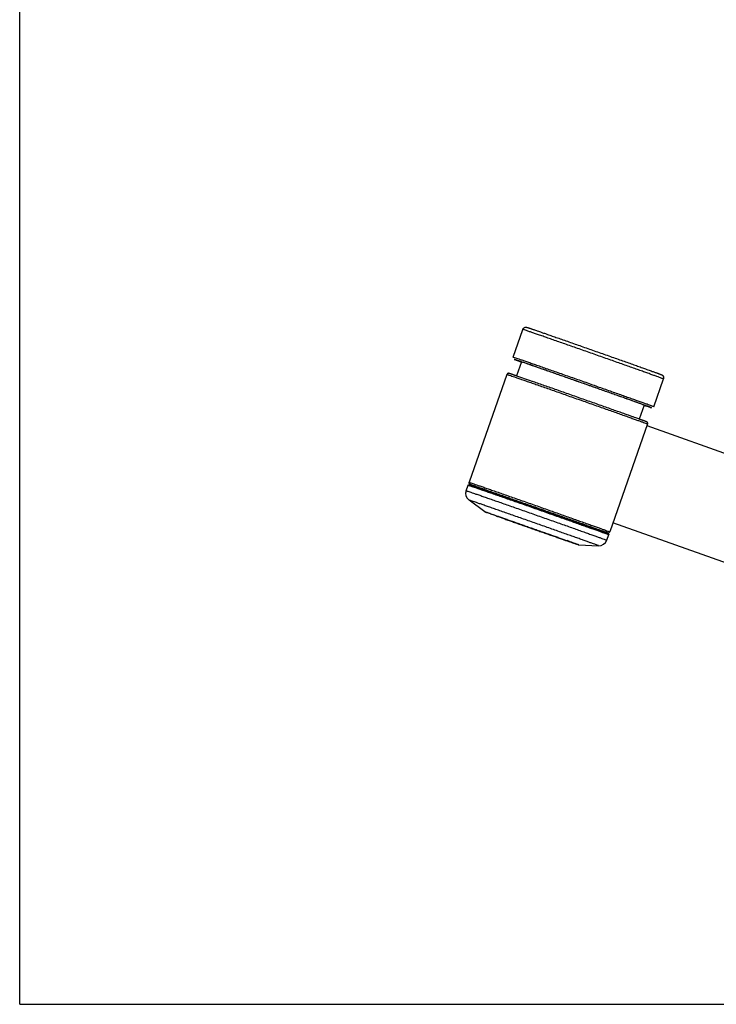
# Model space of a CAD drawing. Extents: x 0 to 841, y 0 to 594.
# Tile 1 of 4: x 0 to 210, y 0 to 297. Entities that reach past the tile are written whole.
import ezdxf

# ---------------------------------------------------------------- set-up
doc = ezdxf.new("R2010")
doc.units = 0
doc.header["$LTSCALE"] = 46.255
doc.layers.get('0').update_dxf_attribs({"linetype": 'CONTINUOUS'})

msp = doc.modelspace()

# ---------------------------------------------------------------- linework, layer by layer
at = {"color": 7, "linetype": 'CONTINUOUS'}
for p, q in [((0, 0), (0, 594)), ((148.9, 195.19), (151.85, 203.58)), ((151.47, 193.75), (149.99, 189.54)), ((151.46, 193.72), (151.35, 193.76)), ((147.07, 190), (135.62, 157.45)), ((191.35, 180.25), (194.3, 188.64)), ((188.44, 180.74), (186.96, 176.52)), ((189.52, 175.06), (178.07, 142.52)), ((242.48, 155.57), (189.33, 174.51)), ((134.73, 154.93), (135.32, 156.61)), ((140.39, 148.57), (135.61, 152.09)), ((170.29, 144.57), (170.39, 144.54)), ((232.14, 126.35), (179.04, 145.26)), ((177.18, 139.99), (177.77, 141.67)), ((168.78, 138.57), (174.72, 138.33)), ((0, 0), (841, 0))]:
    msp.add_line(p, q, dxfattribs=at)
at = {"color": 9, "linetype": 'CONTINUOUS'}
for p, q in [((151.48, 193.78), (151.42, 193.8)), ((188.43, 180.71), (188.49, 180.69)), ((170.41, 144.62), (168.92, 145.14)), ((171.9, 144.1), (171.8, 144.14)), ((172.43, 143.92), (171.9, 144.1)), ((172.55, 143.88), (172.43, 143.92)), ((173.07, 143.7), (172.55, 143.88)), ((173.12, 143.68), (173.07, 143.7)), ((173.68, 143.48), (173.12, 143.68)), ((173.7, 143.48), (173.68, 143.48))]:
    msp.add_line(p, q, dxfattribs=at)
at = {"color": 7, "linetype": 'CONTINUOUS'}
for centre, radius, start, end in [((-289.89, -1091.17), 1358.63, 70.76432, 70.91136), ((-305.48, -1130.34), 1396.25, 70.75569, 70.95827), ((137.09, 154.1), 2.5, 160.6158, 233.6309), ((2047.74, 5522.99), 5696.6, 250.46505, 250.75837), ((174.82, 140.82), 2.5, 267.5928, 340.6073)]:
    msp.add_arc(centre, radius, start, end, dxfattribs=at)
at = {"color": 9, "linetype": 'CONTINUOUS'}
msp.add_arc((-296.36, -1171.18), 1436.25, 70.27184, 70.39655, dxfattribs=at)
at = {"color": 7, "linetype": 'CONTINUOUS'}
for points, knots in [([(151.85, 203.58), (151.87, 203.64), (151.93, 203.76), (152.05, 203.93), (152.21, 204.07), (152.42, 204.19), (152.63, 204.24), (152.8, 204.25), (152.9, 204.24), (152.97, 204.24), (153.02, 204.23), (153.05, 204.22), (153.08, 204.21), (153.1, 204.2), (153.13, 204.2), (153.15, 204.19), (153.18, 204.18), (153.21, 204.17), (153.25, 204.16), (153.29, 204.14), (153.35, 204.13), (153.41, 204.1), (153.49, 204.08), (153.59, 204.05), (153.71, 204.01), (153.85, 203.96), (154.03, 203.9), (154.24, 203.83), (154.5, 203.74), (154.81, 203.63), (155.2, 203.5), (155.68, 203.33), (156.27, 203.13), (156.99, 202.88), (157.89, 202.56), (159.02, 202.17), (160.36, 201.7), (161.9, 201.17), (163.56, 200.59), (165.32, 199.97), (167.15, 199.33), (169.03, 198.67), (170.96, 197.99), (172.92, 197.3), (174.87, 196.62), (176.82, 195.93), (178.73, 195.26), (180.59, 194.6), (182.39, 193.96), (184.1, 193.36), (185.71, 192.79), (187.2, 192.26), (188.16, 191.92), (188.62, 191.75)], [0, 0, 0, 0, 0.004421, 0.01021, 0.015778, 0.021149, 0.028062, 0.03216, 0.034205, 0.036037, 0.037178, 0.038018, 0.038696, 0.039313, 0.039927, 0.040583, 0.041319, 0.04217, 0.043174, 0.044375, 0.045822, 0.047573, 0.049696, 0.052272, 0.055403, 0.05921, 0.063843, 0.069489, 0.076378, 0.084799, 0.095113, 0.107779, 0.123382, 0.142673, 0.166623, 0.196494, 0.233738, 0.275904, 0.320994, 0.368592, 0.418252, 0.469511, 0.521887, 0.574891, 0.628026, 0.680794, 0.732703, 0.783264, 0.832006, 0.878472, 0.922227, 0.962863, 1, 1, 1, 1]), ([(154.43, 192.75), (154.36, 192.77), (154, 192.9), (153.4, 193.1), (152.69, 193.35), (152.14, 193.54), (151.75, 193.65), (151.57, 193.74), (151.48, 193.74), (151.47, 193.74), (151.47, 193.74)], [0, 0, 0, 0, 0.068726, 0.364927, 0.607096, 0.792513, 0.919664, 0.987192, 0.994748, 1, 1, 1, 1]), ([(150.06, 189.51), (149.99, 189.54), (149.79, 189.6), (149.5, 189.71), (149.18, 189.81), (148.93, 189.9), (148.72, 189.97), (148.54, 190.03), (148.4, 190.08), (148.27, 190.12), (148.17, 190.16), (148.09, 190.18), (148.02, 190.21), (147.96, 190.23), (147.91, 190.24), (147.87, 190.26), (147.84, 190.27), (147.81, 190.28), (147.78, 190.28), (147.76, 190.29), (147.75, 190.3), (147.73, 190.3), (147.72, 190.3), (147.7, 190.31), (147.69, 190.31), (147.68, 190.31), (147.67, 190.32), (147.65, 190.32), (147.63, 190.32), (147.61, 190.33), (147.57, 190.33), (147.53, 190.33), (147.48, 190.33), (147.41, 190.32), (147.34, 190.29), (147.26, 190.25), (147.18, 190.18), (147.12, 190.1), (147.09, 190.03), (147.07, 190)], [0, 0, 0, 0, 0.069855, 0.190479, 0.289712, 0.371564, 0.439234, 0.49529, 0.541804, 0.580457, 0.612616, 0.639403, 0.661736, 0.680376, 0.695948, 0.708977, 0.719898, 0.729076, 0.736822, 0.743398, 0.749033, 0.753929, 0.75827, 0.76223, 0.76599, 0.769755, 0.773763, 0.778361, 0.784008, 0.791382, 0.80152, 0.813826, 0.830083, 0.850118, 0.875903, 0.901537, 0.933396, 0.964359, 1, 1, 1, 1]), ([(188.44, 180.75), (188.45, 180.75), (188.12, 180.85), (187.94, 180.94), (187.37, 181.14), (186.73, 181.37), (185.88, 181.68), (184.9, 182.03), (183.77, 182.43), (182.51, 182.88), (181.13, 183.37), (179.64, 183.9), (178.05, 184.46), (176.39, 185.05), (174.67, 185.65), (172.9, 186.28), (171.1, 186.91), (169.29, 187.55), (167.49, 188.18), (165.71, 188.81), (163.97, 189.42), (162.29, 190), (160.69, 190.57), (159.17, 191.1), (158.19, 191.44), (157.72, 191.6)], [0, 0, 0, 0, 0.004596, 0.015434, 0.031921, 0.053874, 0.081114, 0.113344, 0.15028, 0.191558, 0.236765, 0.28551, 0.337255, 0.391584, 0.447888, 0.505701, 0.56441, 0.623473, 0.68234, 0.740391, 0.797143, 0.851961, 0.904404, 0.953893, 1, 1, 1, 1]), ([(188.62, 191.75), (188.93, 191.64), (189.5, 191.44), (190.27, 191.16), (190.89, 190.94), (191.4, 190.76), (191.81, 190.61), (192.15, 190.49), (192.43, 190.39), (192.66, 190.3), (192.85, 190.24), (193.01, 190.18), (193.13, 190.13), (193.24, 190.09), (193.33, 190.06), (193.4, 190.03), (193.46, 190.01), (193.52, 189.99), (193.56, 189.97), (193.59, 189.96), (193.62, 189.95), (193.65, 189.94), (193.67, 189.93), (193.69, 189.92), (193.71, 189.91), (193.73, 189.9), (193.75, 189.89), (193.77, 189.88), (193.8, 189.87), (193.83, 189.86), (193.87, 189.83), (193.92, 189.8), (193.98, 189.76), (194.04, 189.71), (194.11, 189.64), (194.18, 189.55), (194.24, 189.44), (194.3, 189.31), (194.34, 189.17), (194.36, 189.01), (194.35, 188.83), (194.32, 188.71), (194.3, 188.64)], [0, 0, 0, 0, 0.143453, 0.259135, 0.352867, 0.42913, 0.491406, 0.542423, 0.584329, 0.618834, 0.647302, 0.670832, 0.69031, 0.706457, 0.719862, 0.731007, 0.74029, 0.748042, 0.754539, 0.760011, 0.764657, 0.768649, 0.772139, 0.775274, 0.778194, 0.781051, 0.784019, 0.787338, 0.791323, 0.79647, 0.803272, 0.811747, 0.821558, 0.834955, 0.845706, 0.860825, 0.883574, 0.900527, 0.923577, 0.945941, 0.970945, 1, 1, 1, 1]), ([(187.07, 176.49), (186.99, 176.51), (186.73, 176.61), (186.24, 176.78), (185.55, 177.03), (184.69, 177.34), (183.61, 177.72), (182.29, 178.19), (180.77, 178.73), (179.1, 179.32), (177.33, 179.95), (175.47, 180.61), (173.55, 181.29), (171.58, 181.98), (169.58, 182.68), (167.57, 183.39), (165.57, 184.1), (163.6, 184.79), (161.67, 185.47), (159.8, 186.12), (158.02, 186.74), (156.34, 187.33), (155.25, 187.71), (154.73, 187.89)], [0, 0, 0, 0, 0.007285, 0.02436, 0.045486, 0.071731, 0.104494, 0.145612, 0.193862, 0.245734, 0.300709, 0.35827, 0.417872, 0.478954, 0.540941, 0.603247, 0.665286, 0.726472, 0.786228, 0.84399, 0.899216, 0.951383, 1, 1, 1, 1]), ([(189.52, 175.06), (189.53, 175.1), (189.55, 175.18), (189.55, 175.3), (189.52, 175.41), (189.47, 175.51), (189.4, 175.58), (189.34, 175.63), (189.3, 175.66), (189.27, 175.67), (189.25, 175.68), (189.23, 175.69), (189.22, 175.7), (189.2, 175.71), (189.18, 175.71), (189.16, 175.72), (189.13, 175.73), (189.1, 175.75), (189.06, 175.76), (189.01, 175.78), (188.95, 175.8), (188.87, 175.83), (188.78, 175.87), (188.67, 175.91), (188.54, 175.96), (188.37, 176.02), (188.17, 176.09), (187.93, 176.18), (187.62, 176.29), (187.33, 176.39), (187.14, 176.46), (187.07, 176.49)], [0, 0, 0, 0, 0.041121, 0.081547, 0.115679, 0.148682, 0.189945, 0.214317, 0.227267, 0.236686, 0.24345, 0.249212, 0.254845, 0.260862, 0.267683, 0.275683, 0.28524, 0.29678, 0.3108, 0.327888, 0.348736, 0.374172, 0.405185, 0.443002, 0.489116, 0.545372, 0.614044, 0.697963, 0.800672, 0.926619, 1, 1, 1, 1]), ([(135.62, 157.45), (135.61, 157.41), (135.59, 157.33), (135.59, 157.21), (135.62, 157.11), (135.67, 157.01), (135.74, 156.93), (135.8, 156.88), (135.84, 156.85), (135.87, 156.84), (135.89, 156.83), (135.91, 156.82), (135.92, 156.81), (135.94, 156.81), (135.96, 156.8), (135.98, 156.79), (136.01, 156.78), (136.04, 156.77), (136.08, 156.75), (136.13, 156.73), (136.2, 156.71), (136.27, 156.68), (136.36, 156.65), (136.47, 156.61), (136.6, 156.56), (136.77, 156.5), (136.97, 156.42), (137.21, 156.34), (137.52, 156.23), (137.88, 156.09), (138.34, 155.93), (138.9, 155.73), (139.59, 155.48), (140.46, 155.17), (141.53, 154.79), (142.37, 154.49), (142.86, 154.32), (142.91, 154.3)], [0, 0, 0, 0, 0.01538, 0.030499, 0.043265, 0.055609, 0.071041, 0.080157, 0.085, 0.088523, 0.091053, 0.093208, 0.095314, 0.097565, 0.100116, 0.103108, 0.106683, 0.110999, 0.116242, 0.122633, 0.130431, 0.139944, 0.151543, 0.165687, 0.182934, 0.203974, 0.229658, 0.261045, 0.299459, 0.346565, 0.404469, 0.475857, 0.564181, 0.673909, 0.81089, 0.9828, 1, 1, 1, 1]), ([(135.32, 156.61), (135.33, 156.63), (135.35, 156.66), (135.4, 156.71), (135.45, 156.73), (135.49, 156.74), (135.52, 156.74), (135.54, 156.74), (135.55, 156.74), (135.56, 156.73), (135.57, 156.73), (135.57, 156.73), (135.58, 156.73), (135.59, 156.73), (135.6, 156.72), (135.61, 156.72), (135.63, 156.72), (135.64, 156.71), (135.66, 156.7), (135.68, 156.7), (135.71, 156.69), (135.74, 156.68), (135.78, 156.67), (135.83, 156.65), (135.89, 156.63), (135.96, 156.61), (136.04, 156.58), (136.14, 156.55), (136.25, 156.51), (136.39, 156.46), (136.57, 156.4), (136.77, 156.33), (137.02, 156.25), (137.32, 156.14), (137.69, 156.02), (138.13, 155.87), (138.68, 155.68), (139.35, 155.45), (140.17, 155.16), (141.19, 154.81), (142.44, 154.37), (143.92, 153.85), (145.59, 153.27), (147.37, 152.65), (149.24, 151.99), (151.17, 151.32), (153.16, 150.62), (155.18, 149.91), (157.22, 149.19), (159.25, 148.48), (161.25, 147.77), (163.21, 147.08), (165.11, 146.41), (166.93, 145.76), (168.65, 145.15), (169.76, 144.76), (170.29, 144.57)], [0, 0, 0, 0, 0.001802, 0.003479, 0.005079, 0.006246, 0.006964, 0.007394, 0.007694, 0.007932, 0.008144, 0.008352, 0.008572, 0.008817, 0.009101, 0.009434, 0.00982, 0.010271, 0.010804, 0.011438, 0.012197, 0.01311, 0.014208, 0.015532, 0.017124, 0.019037, 0.021333, 0.024089, 0.027403, 0.03139, 0.036195, 0.041992, 0.048998, 0.05748, 0.067778, 0.080312, 0.095619, 0.11438, 0.137473, 0.166026, 0.201539, 0.24487, 0.292968, 0.344001, 0.397536, 0.453071, 0.51008, 0.568027, 0.626366, 0.684547, 0.742023, 0.798252, 0.852705, 0.904873, 0.954254, 1, 1, 1, 1]), ([(143.94, 147.28), (143.64, 147.39), (143.06, 147.59), (142.27, 147.88), (141.61, 148.12), (141.1, 148.3), (140.7, 148.45), (140.53, 148.51), (140.4, 148.56), (140.39, 148.57)], [0, 0, 0, 0, 0.259699, 0.483863, 0.670036, 0.816179, 0.920692, 0.982433, 1, 1, 1, 1]), ([(140.39, 148.57), (140.39, 148.57), (140.39, 148.57), (140.58, 148.51), (140.75, 148.45), (141.19, 148.3), (141.72, 148.12), (142.41, 147.88), (143.22, 147.6), (144.17, 147.27), (145.22, 146.91), (146.38, 146.5), (147.63, 146.06), (148.96, 145.6), (150.35, 145.11), (151.78, 144.61), (153.24, 144.1), (154.72, 143.58), (156.2, 143.06), (157.66, 142.54), (159.09, 142.04), (160.47, 141.55), (161.78, 141.09), (163.01, 140.65), (164.15, 140.24), (164.88, 139.98), (165.23, 139.86)], [0, 0, 0, 0, 0.000109, 0.003757, 0.013625, 0.029609, 0.051533, 0.079157, 0.11218, 0.150238, 0.192916, 0.239746, 0.290214, 0.343767, 0.39982, 0.457757, 0.516945, 0.576734, 0.63647, 0.695497, 0.75317, 0.808857, 0.861947, 0.911858, 0.958045, 1, 1, 1, 1]), ([(143.94, 147.28), (144.29, 147.16), (145.02, 146.9), (146.16, 146.49), (147.4, 146.05), (148.71, 145.59), (150.08, 145.1), (151.51, 144.6), (152.97, 144.09), (154.45, 143.56), (155.93, 143.04), (157.39, 142.53), (158.83, 142.03), (160.21, 141.54), (161.54, 141.08), (162.79, 140.64), (163.95, 140.24), (165.01, 139.87), (165.95, 139.54), (166.76, 139.26), (167.46, 139.02), (167.98, 138.84), (168.42, 138.69), (168.59, 138.63), (168.78, 138.57), (168.78, 138.57)], [0, 0, 0, 0, 0.041967, 0.088167, 0.138093, 0.191198, 0.246901, 0.30459, 0.363635, 0.423388, 0.483194, 0.542399, 0.600353, 0.656422, 0.709991, 0.760473, 0.807316, 0.850006, 0.888076, 0.921108, 0.94874, 0.970671, 0.986659, 0.99653, 1, 1, 1, 1]), ([(170.39, 144.54), (170.8, 144.39), (171.58, 144.11), (172.64, 143.73), (173.53, 143.42), (174.25, 143.16), (174.84, 142.95), (175.32, 142.78), (175.72, 142.63), (176.04, 142.52), (176.31, 142.42), (176.54, 142.34), (176.72, 142.27), (176.88, 142.21), (177.01, 142.17), (177.12, 142.13), (177.21, 142.09), (177.28, 142.07), (177.34, 142.04), (177.4, 142.02), (177.44, 142.01), (177.48, 141.99), (177.51, 141.98), (177.53, 141.97), (177.56, 141.96), (177.57, 141.95), (177.59, 141.95), (177.6, 141.94), (177.62, 141.94), (177.63, 141.93), (177.63, 141.93), (177.64, 141.93), (177.65, 141.92), (177.65, 141.92), (177.66, 141.92), (177.67, 141.91), (177.67, 141.91), (177.68, 141.91), (177.69, 141.9), (177.7, 141.89), (177.72, 141.87), (177.74, 141.85), (177.76, 141.82), (177.78, 141.78), (177.78, 141.72), (177.78, 141.69), (177.77, 141.67)], [0, 0, 0, 0, 0.164568, 0.307219, 0.422628, 0.516466, 0.593107, 0.655951, 0.707663, 0.750347, 0.785678, 0.814988, 0.839361, 0.859657, 0.876585, 0.890727, 0.90255, 0.912454, 0.920761, 0.927718, 0.933539, 0.938407, 0.94248, 0.945894, 0.948765, 0.951193, 0.953259, 0.955035, 0.95658, 0.957932, 0.959095, 0.960109, 0.96102, 0.961868, 0.962693, 0.96354, 0.964457, 0.965534, 0.966905, 0.968807, 0.97171, 0.975699, 0.980396, 0.98632, 0.99231, 1, 1, 1, 1]), ([(170.41, 144.62), (170.85, 144.47), (171.63, 144.2), (172.69, 143.83), (173.55, 143.53), (174.24, 143.29), (174.81, 143.09), (175.27, 142.94), (175.64, 142.81), (175.96, 142.7), (176.21, 142.61), (176.42, 142.54), (176.6, 142.48), (176.74, 142.43), (176.87, 142.39), (176.97, 142.36), (177.05, 142.33), (177.12, 142.31), (177.18, 142.29), (177.23, 142.27), (177.27, 142.26), (177.3, 142.25), (177.33, 142.24), (177.36, 142.23), (177.38, 142.22), (177.4, 142.22), (177.41, 142.21), (177.42, 142.21), (177.44, 142.2), (177.45, 142.2), (177.46, 142.2), (177.47, 142.2), (177.49, 142.19), (177.51, 142.19), (177.53, 142.18), (177.57, 142.18), (177.61, 142.18), (177.66, 142.18), (177.73, 142.2), (177.8, 142.22), (177.88, 142.27), (177.96, 142.33), (178.02, 142.41), (178.05, 142.48), (178.07, 142.52)], [0, 0, 0, 0, 0.168063, 0.302783, 0.4114, 0.49942, 0.571073, 0.629635, 0.677665, 0.717178, 0.749769, 0.776714, 0.799035, 0.817556, 0.832946, 0.845752, 0.856418, 0.86531, 0.872732, 0.878933, 0.884121, 0.888469, 0.892124, 0.895208, 0.897826, 0.90007, 0.902019, 0.903748, 0.905325, 0.906822, 0.908321, 0.909917, 0.911748, 0.913996, 0.916933, 0.920969, 0.925869, 0.932342, 0.94032, 0.950587, 0.960794, 0.97348, 0.985809, 1, 1, 1, 1]), ([(168.78, 138.57), (168.78, 138.57), (168.78, 138.58), (168.64, 138.64), (168.47, 138.69), (168.07, 138.84), (167.57, 139.02), (166.9, 139.26), (166.11, 139.55), (165.54, 139.75), (165.23, 139.86)], [0, 0, 0, 0, 0.001244, 0.019533, 0.081151, 0.185455, 0.331305, 0.517105, 0.74082, 1, 1, 1, 1])]:
    msp.add_open_spline(points, degree=3, knots=knots, dxfattribs=at)
at = {"color": 9, "linetype": 'CONTINUOUS'}
for points, knots in [([(188.99, 190.57), (188.52, 190.73), (187.54, 191.08), (186, 191.63), (184.35, 192.21), (182.6, 192.83), (180.76, 193.48), (178.85, 194.16), (176.89, 194.85), (174.89, 195.55), (172.88, 196.26), (170.87, 196.97), (168.88, 197.67), (166.93, 198.35), (165.03, 199.02), (163.21, 199.66), (161.47, 200.26), (159.84, 200.83), (158.33, 201.36), (156.96, 201.84), (155.73, 202.26), (154.66, 202.63), (153.74, 202.95), (153.04, 203.19), (152.42, 203.41), (152.2, 203.46), (151.86, 203.6), (151.86, 203.58)], [0, 0, 0, 0, 0.037994, 0.079525, 0.124217, 0.171665, 0.221439, 0.273089, 0.326147, 0.380132, 0.434555, 0.488924, 0.542746, 0.595534, 0.646809, 0.696108, 0.742984, 0.787012, 0.827794, 0.864961, 0.898175, 0.927136, 0.951583, 0.971292, 0.986087, 0.995833, 1, 1, 1, 1]), ([(186.03, 182.17), (185.56, 182.34), (184.58, 182.69), (183.05, 183.23), (181.4, 183.82), (179.64, 184.44), (177.8, 185.09), (175.89, 185.76), (173.93, 186.45), (171.94, 187.16), (169.93, 187.87), (167.92, 188.57), (165.92, 189.27), (163.97, 189.96), (162.08, 190.62), (160.25, 191.26), (158.52, 191.87), (156.89, 192.44), (155.38, 192.96), (154, 193.44), (152.77, 193.87), (151.7, 194.24), (150.79, 194.56), (150.08, 194.79), (149.46, 195.01), (149.25, 195.06), (148.9, 195.2), (148.91, 195.19)], [0, 0, 0, 0, 0.037994, 0.079525, 0.124217, 0.171664, 0.221439, 0.273089, 0.326146, 0.380131, 0.434554, 0.488923, 0.542745, 0.595533, 0.646809, 0.696108, 0.742984, 0.787012, 0.827794, 0.864961, 0.898175, 0.927137, 0.951583, 0.971292, 0.986087, 0.995833, 1, 1, 1, 1]), ([(151.42, 193.8), (151.28, 193.85), (150.9, 193.98), (150.36, 194.16), (149.76, 194.38), (149.54, 194.43), (149.17, 194.58), (149.3, 194.49), (149.51, 194.44), (149.9, 194.28), (150.47, 194.08), (151.01, 193.88), (151.36, 193.75), (151.46, 193.72)], [0, 0, 0, 0, 0.095544, 0.256264, 0.376886, 0.456322, 0.493862, 0.498834, 0.545808, 0.634553, 0.764275, 0.933796, 1, 1, 1, 1]), ([(185.51, 181.82), (185.06, 181.98), (184.1, 182.33), (182.6, 182.86), (180.98, 183.43), (179.27, 184.04), (177.47, 184.67), (175.6, 185.33), (173.69, 186.01), (171.73, 186.7), (169.77, 187.39), (167.8, 188.08), (165.85, 188.77), (163.94, 189.44), (162.09, 190.09), (160.31, 190.71), (158.61, 191.3), (157.02, 191.86), (155.54, 192.37), (154.19, 192.84), (152.99, 193.26), (152.11, 193.57), (151.62, 193.74), (151.48, 193.78)], [0, 0, 0, 0, 0.040371, 0.084623, 0.132251, 0.18282, 0.235871, 0.290921, 0.347474, 0.405016, 0.463027, 0.52098, 0.578351, 0.634621, 0.689278, 0.741828, 0.791795, 0.838726, 0.882197, 0.921812, 0.957214, 0.988082, 1, 1, 1, 1]), ([(194.29, 188.64), (194.29, 188.64), (194.29, 188.64), (194.21, 188.7), (193.99, 188.75), (193.59, 188.92), (193.01, 189.12), (192.24, 189.4), (191.3, 189.74), (190.2, 190.13), (189.41, 190.42), (188.99, 190.57)], [0, 0, 0, 0, 0.003086, 0.007264, 0.047234, 0.122807, 0.233303, 0.377724, 0.554763, 0.762816, 1, 1, 1, 1]), ([(147.07, 190), (147.07, 190), (147.08, 190), (147.25, 189.95), (147.46, 189.87), (147.95, 189.71), (148.58, 189.5), (149.4, 189.21), (150.39, 188.87), (151.54, 188.47), (152.85, 188.02), (153.77, 187.7), (154.25, 187.53)], [0, 0, 0, 0, 0.000399, 0.010905, 0.048129, 0.11176, 0.201225, 0.315716, 0.454194, 0.615406, 0.797892, 1, 1, 1, 1]), ([(154.25, 187.53), (154.77, 187.35), (155.86, 186.97), (157.55, 186.38), (159.33, 185.76), (161.19, 185.11), (163.12, 184.43), (165.09, 183.74), (167.09, 183.03), (169.11, 182.32), (171.11, 181.62), (173.09, 180.92), (175.03, 180.23), (176.91, 179.57), (178.71, 178.94), (180.41, 178.33), (182, 177.77), (183.47, 177.24), (184.81, 176.77), (185.99, 176.35), (187.01, 175.98), (187.87, 175.67), (188.53, 175.43), (189.07, 175.23), (189.28, 175.16), (189.53, 175.06), (189.52, 175.06)], [0, 0, 0, 0, 0.044618, 0.092442, 0.143039, 0.195951, 0.250698, 0.306785, 0.363704, 0.420939, 0.477972, 0.534287, 0.589373, 0.642731, 0.693879, 0.742354, 0.787715, 0.829553, 0.867489, 0.901179, 0.930317, 0.954641, 0.97393, 0.988009, 0.996752, 1, 1, 1, 1]), ([(191.34, 180.24), (191.34, 180.24), (191.33, 180.25), (191.25, 180.31), (191.04, 180.35), (190.64, 180.53), (190.05, 180.73), (189.29, 181.01), (188.35, 181.34), (187.24, 181.74), (186.45, 182.02), (186.03, 182.17)], [0, 0, 0, 0, 0.003086, 0.007264, 0.047235, 0.122808, 0.233305, 0.377727, 0.554765, 0.762817, 1, 1, 1, 1]), ([(188.49, 180.69), (188.63, 180.64), (189.01, 180.51), (189.55, 180.33), (190.16, 180.11), (190.37, 180.06), (190.74, 179.91), (190.62, 180), (190.41, 180.04), (190.02, 180.21), (189.44, 180.41), (188.9, 180.61), (188.55, 180.73), (188.46, 180.77)], [0, 0, 0, 0, 0.095544, 0.256264, 0.376886, 0.456322, 0.493862, 0.498834, 0.545808, 0.634553, 0.764275, 0.933796, 1, 1, 1, 1]), ([(135.62, 157.45), (135.62, 157.45), (135.63, 157.45), (135.8, 157.41), (136.01, 157.33), (136.5, 157.17), (137.12, 156.95), (137.95, 156.67), (138.94, 156.33), (140.09, 155.93), (141.39, 155.48), (142.31, 155.16), (142.8, 154.99)], [0, 0, 0, 0, 0.000399, 0.010905, 0.048129, 0.11176, 0.201225, 0.315716, 0.454194, 0.615406, 0.797892, 1, 1, 1, 1]), ([(134.73, 154.93), (134.73, 154.93), (134.74, 154.93), (134.89, 154.89), (135.1, 154.81), (135.58, 154.66), (136.21, 154.44), (137.03, 154.16), (138.02, 153.82), (139.18, 153.42), (140.5, 152.96), (141.95, 152.45), (143.54, 151.9), (145.23, 151.31), (147.03, 150.68), (148.91, 150.02), (150.86, 149.34), (152.85, 148.64), (154.87, 147.93), (156.9, 147.21), (158.92, 146.5), (160.91, 145.8), (162.86, 145.11), (164.74, 144.45), (166.55, 143.81), (168.25, 143.2), (169.85, 142.64), (171.31, 142.12), (172.64, 141.64), (173.81, 141.23), (174.81, 140.87), (175.65, 140.56), (176.29, 140.33), (176.79, 140.15), (177, 140.07), (177.18, 140), (177.18, 139.99), (177.18, 139.99)], [0, 0, 0, 0, 0.000171, 0.001648, 0.007704, 0.01829, 0.033308, 0.05262, 0.07605, 0.10338, 0.134361, 0.168706, 0.2061, 0.246199, 0.288633, 0.333013, 0.378929, 0.42596, 0.473673, 0.521628, 0.569385, 0.616504, 0.662551, 0.707102, 0.749749, 0.790097, 0.827777, 0.862441, 0.893771, 0.921477, 0.945306, 0.965038, 0.980491, 0.991524, 0.998036, 0.999969, 1, 1, 1, 1]), ([(135.32, 156.6), (135.32, 156.6), (135.33, 156.6), (135.48, 156.56), (135.69, 156.49), (136.17, 156.33), (136.8, 156.11), (137.62, 155.83), (138.61, 155.49), (139.77, 155.09), (141.09, 154.63), (142.54, 154.12), (144.12, 153.57), (145.82, 152.98), (147.62, 152.35), (149.5, 151.69), (151.44, 151.01), (153.43, 150.31), (155.45, 149.6), (157.48, 148.89), (159.5, 148.17), (161.5, 147.47), (163.45, 146.78), (165.33, 146.12), (167.14, 145.48), (168.84, 144.87), (170.44, 144.31), (171.9, 143.79), (173.22, 143.32), (174.4, 142.9), (175.4, 142.54), (176.24, 142.23), (176.88, 142.01), (177.38, 141.82), (177.59, 141.74), (177.77, 141.67), (177.77, 141.67), (177.77, 141.67)], [0, 0, 0, 0, 0.000171, 0.001648, 0.007704, 0.01829, 0.033308, 0.05262, 0.07605, 0.10338, 0.134361, 0.168706, 0.2061, 0.246199, 0.288633, 0.333013, 0.378929, 0.42596, 0.473673, 0.521628, 0.569385, 0.616504, 0.662551, 0.707103, 0.749749, 0.790098, 0.827777, 0.862441, 0.893771, 0.921478, 0.945307, 0.965038, 0.980492, 0.991524, 0.998036, 0.999969, 1, 1, 1, 1]), ([(139.3, 155.58), (138.98, 155.7), (138.37, 155.92), (137.54, 156.22), (136.9, 156.45), (136.36, 156.65), (136.16, 156.72), (135.87, 156.83), (136.1, 156.77), (136.3, 156.7), (136.79, 156.54), (137.4, 156.33), (138.2, 156.05), (139.17, 155.72), (140.3, 155.33), (141.57, 154.88), (142.47, 154.57), (142.94, 154.41)], [0, 0, 0, 0, 0.094804, 0.175588, 0.239644, 0.286391, 0.315409, 0.326443, 0.333552, 0.358671, 0.401591, 0.461922, 0.539123, 0.632491, 0.741178, 0.864186, 1, 1, 1, 1]), ([(168.92, 145.14), (168.9, 145.15), (168.34, 145.34), (167.19, 145.74), (165.45, 146.35), (163.63, 146.99), (161.75, 147.65), (159.82, 148.33), (157.86, 149.02), (155.89, 149.71), (153.93, 150.4), (151.99, 151.09), (150.1, 151.75), (148.26, 152.4), (146.5, 153.03), (144.83, 153.62), (143.28, 154.17), (141.84, 154.68), (140.53, 155.14), (139.7, 155.44), (139.31, 155.58), (139.3, 155.58)], [0, 0, 0, 0, 0.001375, 0.057075, 0.116015, 0.177655, 0.241436, 0.306779, 0.373093, 0.439776, 0.506225, 0.571837, 0.636019, 0.698189, 0.757783, 0.814261, 0.867113, 0.915858, 0.960057, 0.999307, 1, 1, 1, 1]), ([(142.8, 154.99), (143.32, 154.81), (144.41, 154.43), (146.09, 153.84), (147.87, 153.21), (149.74, 152.56), (151.66, 151.89), (153.64, 151.19), (155.64, 150.49), (157.65, 149.78), (159.66, 149.07), (161.64, 148.38), (163.58, 147.69), (165.45, 147.03), (167.25, 146.39), (168.96, 145.79), (170.55, 145.22), (172.02, 144.7), (173.35, 144.23), (174.54, 143.8), (175.56, 143.44), (176.42, 143.13), (177.07, 142.89), (177.62, 142.69), (177.83, 142.61), (178.07, 142.52), (178.07, 142.52)], [0, 0, 0, 0, 0.044618, 0.092442, 0.143039, 0.195951, 0.250698, 0.306785, 0.363704, 0.420939, 0.477972, 0.534287, 0.589373, 0.642731, 0.693879, 0.742354, 0.787715, 0.829553, 0.867489, 0.901179, 0.930317, 0.954641, 0.97393, 0.988009, 0.996752, 1, 1, 1, 1]), ([(169.82, 140.1), (169.38, 140.26), (168.44, 140.59), (166.98, 141.11), (165.4, 141.67), (163.73, 142.26), (161.97, 142.88), (160.14, 143.53), (158.27, 144.19), (156.37, 144.86), (154.46, 145.53), (152.55, 146.2), (150.67, 146.86), (148.84, 147.51), (147.06, 148.13), (145.36, 148.72), (143.76, 149.28), (142.26, 149.8), (140.89, 150.28), (139.66, 150.71), (138.58, 151.09), (137.65, 151.41), (136.9, 151.66), (136.32, 151.87), (135.91, 151.98), (135.72, 152.08), (135.62, 152.08), (135.61, 152.08), (135.61, 152.08)], [0, 0, 0, 0, 0.0392, 0.082149, 0.128431, 0.1776, 0.229181, 0.282678, 0.337575, 0.393345, 0.449451, 0.505351, 0.560507, 0.614389, 0.666477, 0.71627, 0.763288, 0.807079, 0.84722, 0.883325, 0.915047, 0.942079, 0.964163, 0.981084, 0.992681, 0.998842, 0.999531, 1, 1, 1, 1]), ([(142.94, 154.41), (143.45, 154.23), (144.52, 153.86), (146.16, 153.28), (147.9, 152.67), (149.72, 152.03), (151.61, 151.37), (153.54, 150.7), (155.5, 150.01), (157.47, 149.31), (159.43, 148.62), (161.37, 147.94), (163.26, 147.27), (165.1, 146.62), (166.85, 146), (168.52, 145.41), (170.08, 144.86), (171.52, 144.35), (172.82, 143.88), (173.98, 143.47), (174.98, 143.11), (175.82, 142.81), (176.46, 142.58), (176.99, 142.38), (177.2, 142.3), (177.48, 142.19), (177.26, 142.26), (177.05, 142.33), (176.57, 142.49), (175.96, 142.7), (175.15, 142.98), (174.38, 143.24), (173.88, 143.41), (173.7, 143.48)], [0, 0, 0, 0, 0.04016, 0.083329, 0.129008, 0.176779, 0.226211, 0.276852, 0.328246, 0.379926, 0.431425, 0.482276, 0.532017, 0.5802, 0.626386, 0.670157, 0.711118, 0.748896, 0.783151, 0.81357, 0.839879, 0.86184, 0.879253, 0.891961, 0.899849, 0.902849, 0.904781, 0.91161, 0.923277, 0.939678, 0.960665, 0.986046, 1, 1, 1, 1]), ([(174.71, 138.32), (174.71, 138.33), (174.71, 138.33), (174.61, 138.38), (174.43, 138.43), (174.04, 138.59), (173.5, 138.78), (172.8, 139.04), (171.94, 139.34), (170.93, 139.7), (170.21, 139.96), (169.82, 140.1)], [0, 0, 0, 0, 0.002502, 0.009314, 0.051235, 0.127983, 0.238882, 0.382951, 0.558913, 0.765206, 1, 1, 1, 1])]:
    msp.add_open_spline(points, degree=3, knots=knots, dxfattribs=at)
msp.add_open_spline([(171.8, 144.14), (171.34, 144.3), (170.88, 144.46), (170.41, 144.62)], degree=3, dxfattribs=at)

doc.saveas('drawing.dxf')
